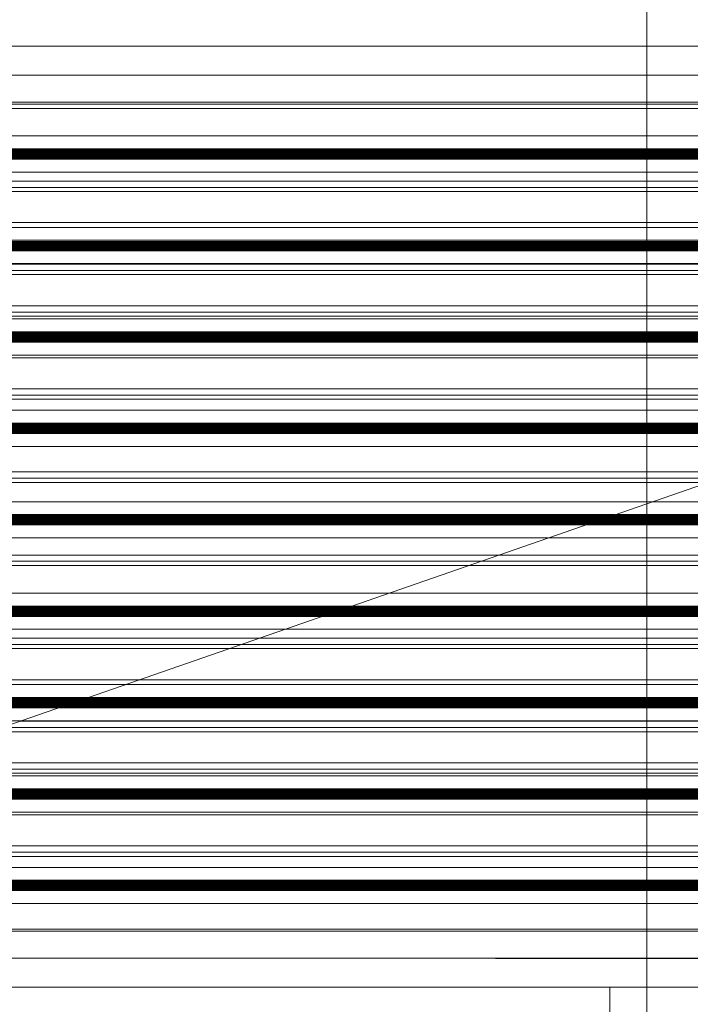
# Model space of a CAD drawing. Header units: metres. Extents: x 2.9 to 42.3, y -72.9 to -49.3.
# Tile 236 of 256: x 25.966 to 26.288, y -67.647 to -67.173. Entities that reach past the tile are written whole.
import ezdxf

# ---------------------------------------------------------------- set-up
doc = ezdxf.new("R2010")
doc.units = ezdxf.units.M
doc.linetypes.add('Oculto 1_5', pattern=[0.0022, 0.0015, -0.0007])
for name, color, linetype, lineweight in [('A-DETL', 7, 'Oculto 1_5', 18), ('A-GENM', 7, 'Continuous', 18), ('G-IMPT', 7, 'Continuous', 18), ('M-HVAC-DUCT-ANNO', 7, 'Continuous', 18)]:
    doc.layers.add(name, color=color, linetype=linetype, lineweight=lineweight)
doc.layers.add('M-HVAC-CDFF-IDEN', color=1, linetype='Continuous', lineweight=9, true_color=0xff0000)

# ---------------------------------------------------------------- blocks, each defined once
blk = doc.blocks.new('Modelos genéricos 24 - Modelos genéricos 2-6876269-2PAV')
at = {"layer": 'A-GENM', "color": 253, "true_color": 0xaaaaaa}
blk.add_line((26.26733, -67.67068), (26.26733, -61.46047), dxfattribs=at)
blk = doc.blocks.new('4 GRE - ESCOLA DE CINEMA E AUDIOVISUAL CINE REX R07_rvt-1-2PAV')
at = {"layer": 'A-GENM', "color": 253, "lineweight": 18, "true_color": 0xaaaaaa}
blk.add_blockref('Modelos genéricos 24 - Modelos genéricos 2-6876269-2PAV', (0, 0.00002), dxfattribs=at)
blk = doc.blocks.new('GRELHA AR-AG 1225x425 - TROX_AR-AG_1225x425_dxf_QMODEL_9a1ed65d_b014_438d_945c_eb9463d1be6b-830546-2PAV')
at = {"layer": 'G-IMPT', "color": 1, "true_color": 0xff0000}
for p, q in [((0.6265, 0.2265), (-0.6265, 0.2265)), ((-0.6265, 0.2265), (0.6265, 0.2265)), ((0.055, 0.2126), (-0.049, 0.2126)), ((-0.049, 0.2126), (0.055, 0.2126)), ((-0.04046, 0.2127), (-0.03721, 0.2127)), ((-0.04046, 0.2127), (-0.03721, 0.2127)), ((-0.03721, 0.2127), (-0.03397, 0.2127)), ((-0.03721, 0.2127), (-0.03397, 0.2127)), ((-0.02882, 0.2127), (-0.03162, 0.2127)), ((-0.03162, 0.2127), (-0.02882, 0.2127)), ((-0.02661, 0.2127), (-0.02882, 0.2127)), ((-0.02661, 0.2127), (-0.02882, 0.2127)), ((-0.02882, 0.2127), (-0.02564, 0.2127)), ((-0.02882, 0.2127), (-0.02665, 0.2127)), ((-0.02572, 0.2127), (-0.02665, 0.2127)), ((-0.02581, 0.2127), (-0.02661, 0.2127)), ((-0.02631, 0.2127), (-0.02661, 0.2127)), ((-0.02603, 0.2127), (-0.02631, 0.2127)), ((-0.02576, 0.2127), (-0.02603, 0.2127)), ((-0.02504, 0.2127), (-0.02581, 0.2127)), ((-0.02552, 0.2127), (-0.02576, 0.2127)), ((-0.02572, 0.2127), (-0.02549, 0.2127)), ((-0.02564, 0.2127), (-0.02158, 0.2127)), ((-0.02532, 0.2127), (-0.02552, 0.2127)), ((-0.02549, 0.2127), (-0.02529, 0.2127)), ((-0.02516, 0.2127), (-0.02532, 0.2127)), ((-0.02529, 0.2127), (-0.02514, 0.2127)), ((-0.02505, 0.2127), (-0.02516, 0.2127)), ((-0.02514, 0.2127), (-0.02504, 0.2127)), ((-0.02499, 0.2127), (-0.02505, 0.2127)), ((-0.02504, 0.2127), (-0.02499, 0.2127)), ((-0.02432, 0.2127), (-0.02504, 0.2127)), ((-0.02499, 0.2127), (-0.02499, 0.2127)), ((-0.02368, 0.2127), (-0.02432, 0.2127)), ((-0.02422, 0.2127), (-0.0236, 0.2127)), ((-0.02422, 0.2127), (-0.02158, 0.2127)), ((-0.02314, 0.2127), (-0.02368, 0.2127)), ((-0.0236, 0.2127), (-0.02307, 0.2127)), ((-0.02271, 0.2127), (-0.02314, 0.2127)), ((-0.02307, 0.2127), (-0.02266, 0.2127)), ((-0.02241, 0.2127), (-0.02271, 0.2127)), ((-0.02266, 0.2127), (-0.02238, 0.2127)), ((-0.02225, 0.2127), (-0.02241, 0.2127)), ((-0.02238, 0.2127), (-0.02224, 0.2127)), ((-0.02224, 0.2127), (-0.02225, 0.2127)), ((-0.02038, 0.2127), (-0.02051, 0.2127)), ((-0.02051, 0.2127), (-0.02038, 0.2127)), ((-0.02001, 0.2127), (-0.02038, 0.2127)), ((-0.02038, 0.2127), (-0.02001, 0.2127)), ((-0.01941, 0.2127), (-0.02001, 0.2127)), ((-0.02001, 0.2127), (-0.01941, 0.2127)), ((-0.01859, 0.2127), (-0.01941, 0.2127)), ((-0.01941, 0.2127), (-0.01859, 0.2127)), ((-0.0176, 0.2127), (-0.01859, 0.2127)), ((-0.01859, 0.2127), (-0.0176, 0.2127)), ((-0.01647, 0.2127), (-0.0176, 0.2127)), ((-0.0176, 0.2127), (-0.01647, 0.2127)), ((-0.01725, 0.2127), (-0.01731, 0.2127)), ((-0.01731, 0.2127), (-0.01725, 0.2127)), ((-0.01705, 0.2127), (-0.01725, 0.2127)), ((-0.01725, 0.2127), (-0.01705, 0.2127)), ((-0.01675, 0.2127), (-0.01705, 0.2127)), ((-0.01705, 0.2127), (-0.01675, 0.2127)), ((-0.01633, 0.2127), (-0.01675, 0.2127)), ((-0.01675, 0.2127), (-0.01633, 0.2127)), ((-0.01524, 0.2127), (-0.01647, 0.2127)), ((-0.01647, 0.2127), (-0.01524, 0.2127)), ((-0.01582, 0.2127), (-0.01633, 0.2127)), ((-0.01633, 0.2127), (-0.01582, 0.2127)), ((-0.01524, 0.2127), (-0.01582, 0.2127)), ((-0.01582, 0.2127), (-0.01524, 0.2127)), ((-0.01461, 0.2127), (-0.01524, 0.2127)), ((-0.01524, 0.2127), (-0.01396, 0.2127)), ((-0.01524, 0.2127), (-0.01461, 0.2127)), ((-0.01524, 0.2127), (-0.01396, 0.2127)), ((-0.01396, 0.2127), (-0.01461, 0.2127)), ((-0.01461, 0.2127), (-0.01396, 0.2127)), ((-0.01396, 0.2127), (-0.01331, 0.2127)), ((-0.01396, 0.2127), (-0.01268, 0.2127)), ((-0.01396, 0.2127), (-0.01331, 0.2127)), ((-0.01396, 0.2127), (-0.01268, 0.2127)), ((-0.01331, 0.2127), (-0.01268, 0.2127)), ((-0.01268, 0.2127), (-0.01331, 0.2127)), ((-0.01268, 0.2127), (-0.01145, 0.2127)), ((-0.01268, 0.2127), (-0.0121, 0.2127)), ((-0.0121, 0.2127), (-0.01268, 0.2127)), ((-0.01145, 0.2127), (-0.01268, 0.2127)), ((-0.0121, 0.2127), (-0.01159, 0.2127)), ((-0.01159, 0.2127), (-0.0121, 0.2127)), ((-0.01159, 0.2127), (-0.01117, 0.2127)), ((-0.01117, 0.2127), (-0.01159, 0.2127)), ((-0.01145, 0.2127), (-0.01032, 0.2127)), ((-0.01032, 0.2127), (-0.01145, 0.2127)), ((-0.01117, 0.2127), (-0.01087, 0.2127)), ((-0.01087, 0.2127), (-0.01117, 0.2127)), ((-0.01087, 0.2127), (-0.01067, 0.2127)), ((-0.01067, 0.2127), (-0.01087, 0.2127)), ((-0.01067, 0.2127), (-0.01061, 0.2127)), ((-0.01061, 0.2127), (-0.01067, 0.2127)), ((-0.01032, 0.2127), (-0.00933, 0.2127)), ((-0.00933, 0.2127), (-0.01032, 0.2127)), ((-0.00933, 0.2127), (-0.00851, 0.2127)), ((-0.00851, 0.2127), (-0.00933, 0.2127)), ((-0.00851, 0.2127), (-0.00791, 0.2127)), ((-0.00791, 0.2127), (-0.00851, 0.2127)), ((-0.00791, 0.2127), (-0.00754, 0.2127)), ((-0.00754, 0.2127), (-0.00791, 0.2127)), ((-0.00754, 0.2127), (-0.00741, 0.2127)), ((-0.00741, 0.2127), (-0.00754, 0.2127)), ((0.00108, 0.2127), (-0.00722, 0.2127)), ((-0.00722, 0.2127), (-0.00385, 0.2127)), ((-0.00305, 0.2127), (-0.00649, 0.2127)), ((-0.00649, 0.2127), (-0.00305, 0.2127)), ((-0.00226, 0.2127), (-0.0057, 0.2127)), ((-0.0057, 0.2127), (-0.00226, 0.2127)), ((-0.00147, 0.2127), (-0.00491, 0.2127)), ((-0.00491, 0.2127), (-0.00147, 0.2127)), ((-0.0019, 0.2127), (-0.00407, 0.2127)), ((-0.00407, 0.2127), (-0.00238, 0.2127)), ((-0.00385, 0.2127), (0.0043, 0.2127)), ((-0.0019, 0.2127), (-0.00238, 0.2127)), ((-0.00125, 0.2127), (0.00219, 0.2127)), ((-0.00125, 0.2127), (-0.00078, 0.2127)), ((0.00219, 0.2127), (-0.00078, 0.2127)), ((0.00292, 0.2127), (-0.00052, 0.2127)), ((-0.00052, 0.2127), (0.00292, 0.2127)), ((-0.00041, 0.2127), (0.0015, 0.2127)), ((-0.00041, 0.2127), (0.00007, 0.2127)), ((0.0015, 0.2127), (0.00007, 0.2127)), ((0.00371, 0.2127), (0.00027, 0.2127)), ((0.00371, 0.2127), (0.00027, 0.2127)), ((0.0045, 0.2127), (0.00106, 0.2127)), ((0.00106, 0.2127), (0.0045, 0.2127)), ((0.00108, 0.2127), (0.0043, 0.2127)), ((0.00431, 0.2127), (0.00424, 0.2127)), ((0.00424, 0.2127), (0.00431, 0.2127)), ((0.00453, 0.2127), (0.00431, 0.2127)), ((0.00431, 0.2127), (0.00453, 0.2127)), ((0.00488, 0.2127), (0.00453, 0.2127)), ((0.00453, 0.2127), (0.00488, 0.2127)), ((0.00535, 0.2127), (0.00488, 0.2127)), ((0.00488, 0.2127), (0.00535, 0.2127)), ((0.00504, 0.2127), (0.00498, 0.2127)), ((0.00498, 0.2127), (0.00504, 0.2127)), ((0.00521, 0.2127), (0.00504, 0.2127)), ((0.00504, 0.2127), (0.00521, 0.2127)), ((0.00549, 0.2127), (0.00521, 0.2127)), ((0.00521, 0.2127), (0.00549, 0.2127)), ((0.00592, 0.2127), (0.00535, 0.2127)), ((0.00535, 0.2127), (0.00592, 0.2127)), ((0.00587, 0.2127), (0.00549, 0.2127)), ((0.00549, 0.2127), (0.00587, 0.2127)), ((0.00634, 0.2127), (0.00587, 0.2127)), ((0.00587, 0.2127), (0.00634, 0.2127)), ((0.00658, 0.2127), (0.00592, 0.2127)), ((0.00592, 0.2127), (0.00658, 0.2127)), ((0.00686, 0.2127), (0.00634, 0.2127)), ((0.00634, 0.2127), (0.00686, 0.2127)), ((0.0075, 0.2127), (0.0065, 0.2127)), ((0.0065, 0.2127), (0.0075, 0.2127)), ((0.00729, 0.2127), (0.00658, 0.2127)), ((0.00658, 0.2127), (0.00729, 0.2127)), ((0.00743, 0.2127), (0.00686, 0.2127)), ((0.00686, 0.2127), (0.00743, 0.2127)), ((0.00803, 0.2127), (0.00729, 0.2127)), ((0.00729, 0.2127), (0.00803, 0.2127)), ((0.00803, 0.2127), (0.00743, 0.2127)), ((0.00743, 0.2127), (0.00803, 0.2127)), ((0.00851, 0.2127), (0.0075, 0.2127)), ((0.00859, 0.2127), (0.0075, 0.2127)), ((0.00828, 0.2127), (0.0075, 0.2127)), ((0.0075, 0.2127), (0.00865, 0.2127)), ((0.00803, 0.2127), (0.00863, 0.2127)), ((0.00803, 0.2127), (0.00877, 0.2127)), ((0.00803, 0.2127), (0.00863, 0.2127)), ((0.00803, 0.2127), (0.00877, 0.2127)), ((0.00862, 0.2127), (0.00828, 0.2127)), ((0.00851, 0.2127), (0.0083, 0.2127)), ((0.00859, 0.2127), (0.0083, 0.2127)), ((0.00869, 0.2127), (0.00851, 0.2127)), ((0.00887, 0.2127), (0.00859, 0.2127)), ((0.00862, 0.2127), (0.00877, 0.2127)), ((0.00863, 0.2127), (0.0092, 0.2127)), ((0.0092, 0.2127), (0.00863, 0.2127)), ((0.00865, 0.2127), (0.01011, 0.2127)), ((0.00882, 0.2127), (0.00869, 0.2127)), ((0.00877, 0.2127), (0.00886, 0.2127)), ((0.00877, 0.2127), (0.00948, 0.2127)), ((0.00948, 0.2127), (0.00877, 0.2127)), ((0.00888, 0.2127), (0.00882, 0.2127)), ((0.00886, 0.2127), (0.00888, 0.2127)), ((0.00913, 0.2127), (0.00887, 0.2127)), ((0.00936, 0.2127), (0.00913, 0.2127)), ((0.00916, 0.2127), (0.00939, 0.2127)), ((0.00916, 0.2127), (0.01011, 0.2127)), ((0.0092, 0.2127), (0.00972, 0.2127)), ((0.00972, 0.2127), (0.0092, 0.2127)), ((0.00955, 0.2127), (0.00936, 0.2127)), ((0.00939, 0.2127), (0.00958, 0.2127)), ((0.00948, 0.2127), (0.01014, 0.2127)), ((0.01014, 0.2127), (0.00948, 0.2127)), ((0.00971, 0.2127), (0.00955, 0.2127)), ((0.00958, 0.2127), (0.00973, 0.2127)), ((0.00981, 0.2127), (0.00971, 0.2127)), ((0.01011, 0.2127), (0.00972, 0.2127)), ((0.01019, 0.2127), (0.00972, 0.2127)), ((0.00973, 0.2127), (0.00983, 0.2127)), ((0.00987, 0.2127), (0.00981, 0.2127)), ((0.00983, 0.2127), (0.00988, 0.2127)), ((0.00988, 0.2127), (0.00987, 0.2127)), ((0.01011, 0.2127), (0.01057, 0.2127)), ((0.01014, 0.2127), (0.01071, 0.2127)), ((0.01071, 0.2127), (0.01014, 0.2127)), ((0.01057, 0.2127), (0.01019, 0.2127)), ((0.01057, 0.2127), (0.01085, 0.2127)), ((0.01085, 0.2127), (0.01057, 0.2127)), ((0.01071, 0.2127), (0.01118, 0.2127)), ((0.01118, 0.2127), (0.01071, 0.2127)), ((0.01085, 0.2127), (0.01102, 0.2127)), ((0.01102, 0.2127), (0.01085, 0.2127)), ((0.01102, 0.2127), (0.01108, 0.2127)), ((0.01108, 0.2127), (0.01102, 0.2127)), ((0.01118, 0.2127), (0.01153, 0.2127)), ((0.01153, 0.2127), (0.01118, 0.2127)), ((0.01333, 0.2127), (0.01126, 0.2127)), ((0.01333, 0.2127), (0.01126, 0.2127)), ((0.01153, 0.2127), (0.01175, 0.2127)), ((0.01175, 0.2127), (0.01153, 0.2127)), ((0.01175, 0.2127), (0.01182, 0.2127)), ((0.01182, 0.2127), (0.01175, 0.2127)), ((0.01333, 0.2127), (0.01451, 0.2127)), ((0.01333, 0.2127), (0.01452, 0.2127)), ((0.01451, 0.2127), (0.01649, 0.2127)), ((0.01452, 0.2127), (0.01649, 0.2127)), ((0.01914, 0.2127), (0.01796, 0.2127)), ((0.01914, 0.2127), (0.01796, 0.2127)), ((0.0218, 0.2127), (0.01914, 0.2127)), ((0.0218, 0.2127), (0.01914, 0.2127)), ((0.0218, 0.2127), (0.01914, 0.2127)), ((0.01914, 0.2127), (0.0218, 0.2127)), ((0.0218, 0.2127), (0.01914, 0.2127)), ((0.01914, 0.2127), (0.0218, 0.2127)), ((0.02341, 0.2127), (0.02335, 0.2127)), ((0.02335, 0.2127), (0.02341, 0.2127)), ((0.02359, 0.2127), (0.02341, 0.2127)), ((0.02341, 0.2127), (0.02359, 0.2127)), ((0.02388, 0.2127), (0.02359, 0.2127)), ((0.02359, 0.2127), (0.02388, 0.2127)), ((0.02427, 0.2127), (0.02388, 0.2127)), ((0.02388, 0.2127), (0.02427, 0.2127)), ((0.02475, 0.2127), (0.02427, 0.2127)), ((0.02427, 0.2127), (0.02475, 0.2127)), ((0.02476, 0.2127), (0.02473, 0.2127)), ((0.02473, 0.2127), (0.02476, 0.2127)), ((0.02529, 0.2127), (0.02475, 0.2127)), ((0.02475, 0.2127), (0.02529, 0.2127)), ((0.02487, 0.2127), (0.02476, 0.2127)), ((0.02476, 0.2127), (0.02487, 0.2127)), ((0.02503, 0.2127), (0.02487, 0.2127)), ((0.02487, 0.2127), (0.02503, 0.2127)), ((0.02526, 0.2127), (0.02503, 0.2127)), ((0.02503, 0.2127), (0.02526, 0.2127)), ((0.02553, 0.2127), (0.02526, 0.2127)), ((0.02526, 0.2127), (0.02553, 0.2127)), ((0.02589, 0.2127), (0.02529, 0.2127)), ((0.02529, 0.2127), (0.02589, 0.2127)), ((0.02584, 0.2127), (0.02553, 0.2127)), ((0.02553, 0.2127), (0.02584, 0.2127)), ((0.02618, 0.2127), (0.02584, 0.2127)), ((0.02584, 0.2127), (0.02618, 0.2127)), ((0.02651, 0.2127), (0.02589, 0.2127)), ((0.02589, 0.2127), (0.02651, 0.2127)), ((0.02654, 0.2127), (0.02618, 0.2127)), ((0.02618, 0.2127), (0.02654, 0.2127)), ((0.02713, 0.2127), (0.02651, 0.2127)), ((0.02651, 0.2127), (0.02713, 0.2127)), ((0.0269, 0.2127), (0.02654, 0.2127)), ((0.02654, 0.2127), (0.0269, 0.2127)), ((0.02724, 0.2127), (0.0269, 0.2127)), ((0.0269, 0.2127), (0.02724, 0.2127)), ((0.02773, 0.2127), (0.02713, 0.2127)), ((0.02713, 0.2127), (0.02773, 0.2127)), ((0.02756, 0.2127), (0.02724, 0.2127)), ((0.02724, 0.2127), (0.02756, 0.2127)), ((0.02756, 0.2127), (0.02795, 0.2127)), ((0.02756, 0.2127), (0.02795, 0.2127)), ((0.02829, 0.2127), (0.02773, 0.2127)), ((0.02773, 0.2127), (0.02829, 0.2127)), ((0.02828, 0.2127), (0.02795, 0.2127)), ((0.02828, 0.2127), (0.02795, 0.2127)), ((0.02829, 0.2127), (0.02828, 0.2127)), ((0.02829, 0.2127), (0.02828, 0.2127)), ((0.02986, 0.2127), (0.03104, 0.2127)), ((0.03104, 0.2127), (0.02986, 0.2127)), ((0.03104, 0.2127), (0.0337, 0.2127)), ((0.03104, 0.2127), (0.0337, 0.2127)), ((0.03488, 0.2127), (0.0337, 0.2127)), ((0.0337, 0.2127), (0.03488, 0.2127)), ((0.03654, 0.2127), (0.03772, 0.2127)), ((0.03772, 0.2127), (0.03654, 0.2127)), ((0.03772, 0.2127), (0.04067, 0.2127)), ((0.03772, 0.2127), (0.04067, 0.2127)), ((0.04067, 0.2127), (0.04185, 0.2127)), ((0.04185, 0.2127), (0.04067, 0.2127)), ((0.0445, 0.2127), (0.04332, 0.2127)), ((0.04332, 0.2127), (0.0445, 0.2127)), ((0.04618, 0.2127), (0.04736, 0.2127)), ((0.04736, 0.2127), (0.04618, 0.2127)), ((0.04736, 0.2127), (0.04763, 0.2127)), ((0.04736, 0.2127), (0.04763, 0.2127)), ((0.04763, 0.2127), (0.04951, 0.2127)), ((0.04763, 0.2127), (0.04951, 0.2127)), ((0.04896, 0.2127), (0.0512, 0.2127)), ((0.04896, 0.2127), (0.0512, 0.2127)), ((0.0512, 0.2127), (0.04951, 0.2127)), ((0.0512, 0.2127), (0.04951, 0.2127)), ((0.6265, -0.2265), (-0.6265, -0.2265)), ((-0.6265, -0.2265), (0.6265, -0.2265))]:
    blk.add_line(p, q, dxfattribs=at)
blk = doc.blocks.new('GRELHA AR-AG 1225x425 - TROX_AR-AG_1225x425_dxf-830545-2PAV')
blk.add_blockref('GRELHA AR-AG 1225x425 - TROX_AR-AG_1225x425_dxf_QMODEL_9a1ed65d_b014_438d_945c_eb9463d1be6b-830546-2PAV', (0, 0))
blk = doc.blocks.new('GRELHA AR-AG 1225x425 - TROX_AR-AG_1225x425_dxf_QMODEL_9a1ed65d_b014_438d_945c_eb9463d1be6b-V138-2PAV')
at = {"layer": 'A-DETL', "color": 1, "linetype": 'Continuous', "true_color": 0xff0000}
for p, q in [((-0.6265, 0.2265), (0.6265, 0.2265)), ((-0.02038, 0.2127), (-0.02051, 0.2127)), ((-0.02051, 0.2127), (-0.02038, 0.2127)), ((-0.00754, 0.2127), (-0.00741, 0.2127)), ((-0.00741, 0.2127), (-0.00754, 0.2127)), ((0.5995, 0.1995), (-0.5995, 0.1995)), ((0.572, 0.1985), (-0.5985, 0.1985)), ((0.572, 0.1985), (-0.5985, 0.1985)), ((-0.5985, 0.1985), (0.572, 0.1985)), ((-0.598, 0.18621), (0.53657, 0.18621)), ((0.51867, 0.18), (-0.599, 0.18)), ((0.599, 0.17927), (-0.599, 0.17927)), ((0.599, 0.17889), (-0.599, 0.17889)), ((0.599, 0.17846), (-0.599, 0.17846)), ((0.599, 0.17799), (-0.599, 0.17799)), ((0.599, 0.1775), (-0.599, 0.1775)), ((0.599, 0.17701), (-0.599, 0.17701)), ((0.599, 0.17654), (-0.599, 0.17654)), ((0.599, 0.17611), (-0.599, 0.17611)), ((0.599, 0.17573), (-0.599, 0.17573)), ((0.599, 0.17542), (-0.599, 0.17542)), ((0.51723, 0.1795), (-0.598, 0.1795)), ((0.599, 0.17519), (-0.599, 0.17519)), ((0.599, 0.17505), (-0.599, 0.17505)), ((0.50426, 0.175), (-0.599, 0.175)), ((0.48637, 0.16879), (-0.598, 0.16879)), ((-0.5985, 0.1635), (0.5985, 0.1635)), ((-0.5985, 0.1615), (0.46535, 0.1615)), ((0.4567, 0.1585), (-0.5985, 0.1585)), ((-0.5985, 0.1585), (0.4567, 0.1585)), ((-0.599, 0.14221), (0.40974, 0.14221)), ((-0.5985, 0.1435), (0.5985, 0.1435)), ((0.39185, 0.136), (-0.599, 0.136)), ((0.599, 0.13595), (-0.599, 0.13595)), ((0.599, 0.13581), (-0.599, 0.13581)), ((0.599, 0.13558), (-0.599, 0.13558)), ((0.599, 0.13527), (-0.599, 0.13527)), ((0.599, 0.13489), (-0.599, 0.13489)), ((0.599, 0.13446), (-0.599, 0.13446)), ((0.599, 0.13399), (-0.599, 0.13399)), ((0.599, 0.1335), (-0.599, 0.1335)), ((0.599, 0.13301), (-0.599, 0.13301)), ((0.599, 0.13254), (-0.599, 0.13254)), ((0.599, 0.13211), (-0.599, 0.13211)), ((0.599, 0.13173), (-0.599, 0.13173)), ((-0.599, 0.1315), (0.37888, 0.1315)), ((0.37744, 0.131), (-0.599, 0.131)), ((0.35954, 0.12479), (-0.599, 0.12479)), ((-0.5985, 0.1235), (0.5985, 0.1235)), ((-0.5985, 0.1215), (0.35005, 0.1215)), ((0.34141, 0.1185), (-0.5985, 0.1185)), ((-0.5985, 0.1185), (0.34141, 0.1185)), ((-0.5985, 0.1035), (0.5985, 0.1035)), ((-0.5985, 0.1015), (0.29241, 0.1015)), ((0.28376, 0.0985), (-0.5985, 0.0985)), ((-0.5985, 0.0985), (0.28376, 0.0985)), ((-0.598, 0.09821), (0.28292, 0.09821)), ((0.28322, 0.09821), (0.599, 0.09821)), ((0.26503, 0.092), (-0.599, 0.092)), ((0.599, 0.09127), (-0.599, 0.09127)), ((0.599, 0.09089), (-0.599, 0.09089)), ((0.599, 0.09046), (-0.599, 0.09046)), ((0.26358, 0.0915), (-0.598, 0.0915)), ((0.599, 0.0915), (0.26389, 0.0915)), ((0.599, 0.092), (0.26533, 0.092)), ((0.599, 0.08999), (-0.599, 0.08999)), ((0.599, 0.0895), (-0.599, 0.0895)), ((0.599, 0.08901), (-0.599, 0.08901)), ((0.599, 0.08854), (-0.599, 0.08854)), ((0.599, 0.08811), (-0.599, 0.08811)), ((0.599, 0.08773), (-0.599, 0.08773)), ((0.599, 0.08742), (-0.599, 0.08742)), ((0.599, 0.08719), (-0.599, 0.08719)), ((0.599, 0.08705), (-0.599, 0.08705)), ((0.25061, 0.087), (-0.599, 0.087)), ((0.599, 0.087), (0.25092, 0.087)), ((0.23272, 0.08079), (-0.598, 0.08079)), ((0.599, 0.08079), (0.23302, 0.08079)), ((0.22611, 0.0785), (-0.5985, 0.0785)), ((-0.5985, 0.0785), (0.22611, 0.0785)), ((0.5985, 0.0785), (0.22642, 0.0785)), ((0.22642, 0.0785), (0.5985, 0.0785)), ((-0.5985, 0.0635), (0.5985, 0.0635)), ((-0.5985, 0.0615), (0.17711, 0.0615)), ((0.16847, 0.0585), (-0.5985, 0.0585)), ((-0.5985, 0.0585), (0.16847, 0.0585)), ((0.5985, 0.0585), (0.16877, 0.0585)), ((0.16877, 0.0585), (0.5985, 0.0585)), ((0.17742, 0.0615), (0.5985, 0.0615)), ((-0.599, 0.05421), (0.1561, 0.05421)), ((0.1564, 0.05421), (0.598, 0.05421)), ((0.1382, 0.048), (-0.599, 0.048)), ((0.599, 0.04795), (-0.599, 0.04795)), ((0.599, 0.04781), (-0.599, 0.04781)), ((0.599, 0.04758), (-0.599, 0.04758)), ((0.599, 0.048), (0.1385, 0.048)), ((0.599, 0.04727), (-0.599, 0.04727)), ((0.599, 0.04689), (-0.599, 0.04689)), ((0.599, 0.04646), (-0.599, 0.04646)), ((0.599, 0.04599), (-0.599, 0.04599)), ((0.599, 0.0455), (-0.599, 0.0455)), ((0.599, 0.04501), (-0.599, 0.04501)), ((0.599, 0.04454), (-0.599, 0.04454)), ((0.599, 0.04411), (-0.599, 0.04411)), ((0.599, 0.04373), (-0.599, 0.04373)), ((-0.599, 0.0435), (0.12523, 0.0435)), ((0.12379, 0.043), (-0.599, 0.043)), ((0.599, 0.043), (0.12409, 0.043)), ((0.12553, 0.0435), (0.598, 0.0435)), ((0.1059, 0.03679), (-0.599, 0.03679)), ((0.598, 0.03679), (0.1062, 0.03679)), ((-0.5985, 0.0235), (0.5985, 0.0235)), ((-0.5985, 0.0215), (0.06182, 0.0215)), ((0.06212, 0.0215), (0.5985, 0.0215)), ((0.05317, 0.0185), (-0.5985, 0.0185)), ((-0.5985, 0.0185), (0.05317, 0.0185)), ((0.5985, 0.0185), (0.05347, 0.0185)), ((0.05347, 0.0185), (0.5985, 0.0185)), ((0.02927, 0.01021), (-0.598, 0.01021)), ((0.599, 0.01021), (0.02958, 0.01021)), ((0.01138, 0.004), (-0.599, 0.004)), ((0.599, 0.00327), (-0.599, 0.00327)), ((0.599, 0.00289), (-0.599, 0.00289)), ((0.599, 0.00246), (-0.599, 0.00246)), ((0.599, 0.00199), (-0.599, 0.00199)), ((0.599, 0.0015), (-0.599, 0.0015)), ((0.599, 0.00101), (-0.599, 0.00101)), ((0.599, 0.00054), (-0.599, 0.00054)), ((0.599, 0.00011), (-0.599, 0.00011)), ((0.00994, 0.0035), (-0.598, 0.0035)), ((0.599, 0.0035), (0.01024, 0.0035)), ((0.599, 0.004), (0.01168, 0.004)), ((0.599, -0.00027), (-0.599, -0.00027)), ((0.599, -0.00058), (-0.599, -0.00058)), ((0.599, -0.00081), (-0.599, -0.00081)), ((0.599, -0.00095), (-0.599, -0.00095)), ((-0.00303, -0.001), (-0.599, -0.001)), ((0.599, -0.001), (-0.00273, -0.001)), ((-0.02093, -0.00721), (-0.598, -0.00721)), ((0.599, -0.00721), (-0.02063, -0.00721)), ((0.5985, -0.0165), (-0.5985, -0.0165)), ((-0.05317, -0.0185), (0.5985, -0.0185)), ((0.5985, -0.0215), (-0.06182, -0.0215)), ((-0.06182, -0.0215), (0.5985, -0.0215)), ((-0.09725, -0.03379), (0.598, -0.03379)), ((0.599, -0.04005), (-0.599, -0.04005)), ((0.599, -0.04019), (-0.599, -0.04019)), ((0.599, -0.04042), (-0.599, -0.04042)), ((0.599, -0.04073), (-0.599, -0.04073)), ((0.599, -0.04111), (-0.599, -0.04111)), ((0.599, -0.04154), (-0.599, -0.04154)), ((0.599, -0.04201), (-0.599, -0.04201)), ((0.599, -0.0425), (-0.599, -0.0425)), ((0.599, -0.04), (-0.11514, -0.04)), ((0.599, -0.04299), (-0.599, -0.04299)), ((0.599, -0.04346), (-0.599, -0.04346)), ((0.599, -0.04389), (-0.599, -0.04389)), ((0.599, -0.04427), (-0.599, -0.04427)), ((0.599, -0.045), (-0.12955, -0.045)), ((-0.12811, -0.0445), (0.598, -0.0445)), ((0.598, -0.05121), (-0.14745, -0.05121)), ((-0.5985, -0.0565), (0.5985, -0.0565)), ((0.5985, -0.0615), (-0.17711, -0.0615)), ((-0.17711, -0.0615), (0.5985, -0.0615)), ((-0.16847, -0.0585), (0.5985, -0.0585)), ((-0.5985, -0.0765), (0.5985, -0.0765)), ((-0.22407, -0.07779), (0.599, -0.07779)), ((0.599, -0.08473), (-0.599, -0.08473)), ((0.599, -0.08511), (-0.599, -0.08511)), ((0.599, -0.0845), (-0.24341, -0.0845)), ((0.599, -0.084), (-0.24197, -0.084)), ((0.599, -0.08554), (-0.599, -0.08554)), ((0.599, -0.08601), (-0.599, -0.08601)), ((0.599, -0.0865), (-0.599, -0.0865)), ((0.599, -0.08699), (-0.599, -0.08699)), ((0.599, -0.08746), (-0.599, -0.08746)), ((0.599, -0.08789), (-0.599, -0.08789)), ((0.599, -0.08827), (-0.599, -0.08827)), ((0.599, -0.08858), (-0.599, -0.08858)), ((0.599, -0.08881), (-0.599, -0.08881)), ((0.599, -0.08895), (-0.599, -0.08895)), ((0.599, -0.089), (-0.25638, -0.089)), ((-0.5985, -0.0965), (0.5985, -0.0965)), ((-0.28376, -0.0985), (0.5985, -0.0985)), ((0.599, -0.09521), (-0.27427, -0.09521)), ((0.5985, -0.1015), (-0.29241, -0.1015)), ((-0.29241, -0.1015), (0.5985, -0.1015)), ((-0.5985, -0.1165), (0.5985, -0.1165)), ((-0.3509, -0.12179), (0.598, -0.12179)), ((0.5985, -0.1215), (-0.35005, -0.1215)), ((-0.35005, -0.1215), (0.5985, -0.1215)), ((-0.34141, -0.1185), (0.5985, -0.1185)), ((0.599, -0.12805), (-0.599, -0.12805)), ((0.599, -0.12819), (-0.599, -0.12819)), ((0.599, -0.12842), (-0.599, -0.12842)), ((0.599, -0.12873), (-0.599, -0.12873)), ((0.599, -0.12911), (-0.599, -0.12911)), ((0.599, -0.12954), (-0.599, -0.12954)), ((0.599, -0.13001), (-0.599, -0.13001)), ((0.599, -0.1305), (-0.599, -0.1305)), ((0.599, -0.13099), (-0.599, -0.13099)), ((0.599, -0.13146), (-0.599, -0.13146)), ((0.599, -0.13189), (-0.599, -0.13189)), ((0.599, -0.13227), (-0.599, -0.13227)), ((-0.38176, -0.1325), (0.598, -0.1325)), ((0.599, -0.128), (-0.36879, -0.128)), ((0.599, -0.133), (-0.3832, -0.133)), ((0.5985, -0.1415), (-0.4077, -0.1415)), ((-0.4077, -0.1415), (0.5985, -0.1415)), ((0.598, -0.13921), (-0.4011, -0.13921)), ((-0.5985, -0.1565), (0.5985, -0.1565)), ((-0.4567, -0.1585), (0.5985, -0.1585)), ((-0.47772, -0.16579), (0.599, -0.16579)), ((0.5985, -0.1615), (-0.46535, -0.1615)), ((-0.46535, -0.1615), (0.5985, -0.1615)), ((0.599, -0.17273), (-0.599, -0.17273)), ((0.599, -0.17311), (-0.599, -0.17311)), ((0.599, -0.17354), (-0.599, -0.17354)), ((0.599, -0.17401), (-0.599, -0.17401)), ((0.599, -0.1745), (-0.599, -0.1745)), ((0.599, -0.17499), (-0.599, -0.17499)), ((0.599, -0.1725), (-0.49705, -0.1725)), ((0.599, -0.172), (-0.49561, -0.172)), ((0.599, -0.17546), (-0.599, -0.17546)), ((0.599, -0.17589), (-0.599, -0.17589)), ((0.599, -0.17627), (-0.599, -0.17627)), ((0.599, -0.17658), (-0.599, -0.17658)), ((0.599, -0.17681), (-0.599, -0.17681)), ((0.599, -0.17695), (-0.599, -0.17695)), ((0.599, -0.177), (-0.51003, -0.177)), ((0.599, -0.18321), (-0.52792, -0.18321)), ((-0.5985, -0.1965), (0.5985, -0.1965)), ((0.5985, -0.1985), (-0.572, -0.1985)), ((-0.572, -0.1985), (0.5985, -0.1985)), ((-0.5995, -0.1995), (0.5995, -0.1995)), ((-0.6265, -0.2265), (0.6265, -0.2265))]:
    blk.add_line(p, q, dxfattribs=at)
at = {"layer": 'G-IMPT', "color": 1, "true_color": 0xff0000}
for p, q in [((0.6265, 0.2265), (-0.6265, 0.2265)), ((-0.6265, 0.2265), (0.6265, 0.2265)), ((0.055, 0.2126), (-0.049, 0.2126)), ((-0.049, 0.2126), (0.055, 0.2126)), ((-0.04046, 0.2127), (-0.03721, 0.2127)), ((-0.04046, 0.2127), (-0.03721, 0.2127)), ((-0.03721, 0.2127), (-0.03397, 0.2127)), ((-0.03721, 0.2127), (-0.03397, 0.2127)), ((-0.02882, 0.2127), (-0.03162, 0.2127)), ((-0.03162, 0.2127), (-0.02882, 0.2127)), ((-0.02661, 0.2127), (-0.02882, 0.2127)), ((-0.02661, 0.2127), (-0.02882, 0.2127)), ((-0.02882, 0.2127), (-0.02564, 0.2127)), ((-0.02882, 0.2127), (-0.02665, 0.2127)), ((-0.02572, 0.2127), (-0.02665, 0.2127)), ((-0.02581, 0.2127), (-0.02661, 0.2127)), ((-0.02631, 0.2127), (-0.02661, 0.2127)), ((-0.02603, 0.2127), (-0.02631, 0.2127)), ((-0.02576, 0.2127), (-0.02603, 0.2127)), ((-0.02504, 0.2127), (-0.02581, 0.2127)), ((-0.02552, 0.2127), (-0.02576, 0.2127)), ((-0.02572, 0.2127), (-0.02549, 0.2127)), ((-0.02564, 0.2127), (-0.02158, 0.2127)), ((-0.02532, 0.2127), (-0.02552, 0.2127)), ((-0.02549, 0.2127), (-0.02529, 0.2127)), ((-0.02516, 0.2127), (-0.02532, 0.2127)), ((-0.02529, 0.2127), (-0.02514, 0.2127)), ((-0.02505, 0.2127), (-0.02516, 0.2127)), ((-0.02514, 0.2127), (-0.02504, 0.2127)), ((-0.02499, 0.2127), (-0.02505, 0.2127)), ((-0.02504, 0.2127), (-0.02499, 0.2127)), ((-0.02432, 0.2127), (-0.02504, 0.2127)), ((-0.02499, 0.2127), (-0.02499, 0.2127)), ((-0.02368, 0.2127), (-0.02432, 0.2127)), ((-0.02422, 0.2127), (-0.0236, 0.2127)), ((-0.02422, 0.2127), (-0.02158, 0.2127)), ((-0.02314, 0.2127), (-0.02368, 0.2127)), ((-0.0236, 0.2127), (-0.02307, 0.2127)), ((-0.02271, 0.2127), (-0.02314, 0.2127)), ((-0.02307, 0.2127), (-0.02266, 0.2127)), ((-0.02241, 0.2127), (-0.02271, 0.2127)), ((-0.02266, 0.2127), (-0.02238, 0.2127)), ((-0.02225, 0.2127), (-0.02241, 0.2127)), ((-0.02238, 0.2127), (-0.02224, 0.2127)), ((-0.02224, 0.2127), (-0.02225, 0.2127)), ((-0.02038, 0.2127), (-0.02051, 0.2127)), ((-0.02051, 0.2127), (-0.02038, 0.2127)), ((-0.02001, 0.2127), (-0.02038, 0.2127)), ((-0.02038, 0.2127), (-0.02001, 0.2127)), ((-0.01941, 0.2127), (-0.02001, 0.2127)), ((-0.02001, 0.2127), (-0.01941, 0.2127)), ((-0.01859, 0.2127), (-0.01941, 0.2127)), ((-0.01941, 0.2127), (-0.01859, 0.2127)), ((-0.0176, 0.2127), (-0.01859, 0.2127)), ((-0.01859, 0.2127), (-0.0176, 0.2127)), ((-0.01647, 0.2127), (-0.0176, 0.2127)), ((-0.0176, 0.2127), (-0.01647, 0.2127)), ((-0.01725, 0.2127), (-0.01731, 0.2127)), ((-0.01731, 0.2127), (-0.01725, 0.2127)), ((-0.01705, 0.2127), (-0.01725, 0.2127)), ((-0.01725, 0.2127), (-0.01705, 0.2127)), ((-0.01675, 0.2127), (-0.01705, 0.2127)), ((-0.01705, 0.2127), (-0.01675, 0.2127)), ((-0.01633, 0.2127), (-0.01675, 0.2127)), ((-0.01675, 0.2127), (-0.01633, 0.2127)), ((-0.01524, 0.2127), (-0.01647, 0.2127)), ((-0.01647, 0.2127), (-0.01524, 0.2127)), ((-0.01582, 0.2127), (-0.01633, 0.2127)), ((-0.01633, 0.2127), (-0.01582, 0.2127)), ((-0.01524, 0.2127), (-0.01582, 0.2127)), ((-0.01582, 0.2127), (-0.01524, 0.2127)), ((-0.01461, 0.2127), (-0.01524, 0.2127)), ((-0.01524, 0.2127), (-0.01396, 0.2127)), ((-0.01524, 0.2127), (-0.01461, 0.2127)), ((-0.01524, 0.2127), (-0.01396, 0.2127)), ((-0.01396, 0.2127), (-0.01461, 0.2127)), ((-0.01461, 0.2127), (-0.01396, 0.2127)), ((-0.01396, 0.2127), (-0.01331, 0.2127)), ((-0.01396, 0.2127), (-0.01268, 0.2127)), ((-0.01396, 0.2127), (-0.01331, 0.2127)), ((-0.01396, 0.2127), (-0.01268, 0.2127)), ((-0.01331, 0.2127), (-0.01268, 0.2127)), ((-0.01268, 0.2127), (-0.01331, 0.2127)), ((-0.01268, 0.2127), (-0.01145, 0.2127)), ((-0.01268, 0.2127), (-0.0121, 0.2127)), ((-0.0121, 0.2127), (-0.01268, 0.2127)), ((-0.01145, 0.2127), (-0.01268, 0.2127)), ((-0.0121, 0.2127), (-0.01159, 0.2127)), ((-0.01159, 0.2127), (-0.0121, 0.2127)), ((-0.01159, 0.2127), (-0.01117, 0.2127)), ((-0.01117, 0.2127), (-0.01159, 0.2127)), ((-0.01145, 0.2127), (-0.01032, 0.2127)), ((-0.01032, 0.2127), (-0.01145, 0.2127)), ((-0.01117, 0.2127), (-0.01087, 0.2127)), ((-0.01087, 0.2127), (-0.01117, 0.2127)), ((-0.01087, 0.2127), (-0.01067, 0.2127)), ((-0.01067, 0.2127), (-0.01087, 0.2127)), ((-0.01067, 0.2127), (-0.01061, 0.2127)), ((-0.01061, 0.2127), (-0.01067, 0.2127)), ((-0.01032, 0.2127), (-0.00933, 0.2127)), ((-0.00933, 0.2127), (-0.01032, 0.2127)), ((-0.00933, 0.2127), (-0.00851, 0.2127)), ((-0.00851, 0.2127), (-0.00933, 0.2127)), ((-0.00851, 0.2127), (-0.00791, 0.2127)), ((-0.00791, 0.2127), (-0.00851, 0.2127)), ((-0.00791, 0.2127), (-0.00754, 0.2127)), ((-0.00754, 0.2127), (-0.00791, 0.2127)), ((-0.00754, 0.2127), (-0.00741, 0.2127)), ((-0.00741, 0.2127), (-0.00754, 0.2127)), ((0.00108, 0.2127), (-0.00722, 0.2127)), ((-0.00722, 0.2127), (-0.00385, 0.2127)), ((-0.00305, 0.2127), (-0.00649, 0.2127)), ((-0.00649, 0.2127), (-0.00305, 0.2127)), ((-0.00226, 0.2127), (-0.0057, 0.2127)), ((-0.0057, 0.2127), (-0.00226, 0.2127)), ((-0.00147, 0.2127), (-0.00491, 0.2127)), ((-0.00491, 0.2127), (-0.00147, 0.2127)), ((-0.0019, 0.2127), (-0.00407, 0.2127)), ((-0.00407, 0.2127), (-0.00238, 0.2127)), ((-0.00385, 0.2127), (0.0043, 0.2127)), ((-0.0019, 0.2127), (-0.00238, 0.2127)), ((-0.00125, 0.2127), (0.00219, 0.2127)), ((-0.00125, 0.2127), (-0.00078, 0.2127)), ((0.00219, 0.2127), (-0.00078, 0.2127)), ((0.00292, 0.2127), (-0.00052, 0.2127)), ((-0.00052, 0.2127), (0.00292, 0.2127)), ((-0.00041, 0.2127), (0.0015, 0.2127)), ((-0.00041, 0.2127), (0.00007, 0.2127)), ((0.0015, 0.2127), (0.00007, 0.2127)), ((0.00371, 0.2127), (0.00027, 0.2127)), ((0.00371, 0.2127), (0.00027, 0.2127)), ((0.0045, 0.2127), (0.00106, 0.2127)), ((0.00106, 0.2127), (0.0045, 0.2127)), ((0.00108, 0.2127), (0.0043, 0.2127)), ((0.00431, 0.2127), (0.00424, 0.2127)), ((0.00424, 0.2127), (0.00431, 0.2127)), ((0.00453, 0.2127), (0.00431, 0.2127)), ((0.00431, 0.2127), (0.00453, 0.2127)), ((0.00488, 0.2127), (0.00453, 0.2127)), ((0.00453, 0.2127), (0.00488, 0.2127)), ((0.00535, 0.2127), (0.00488, 0.2127)), ((0.00488, 0.2127), (0.00535, 0.2127)), ((0.00504, 0.2127), (0.00498, 0.2127)), ((0.00498, 0.2127), (0.00504, 0.2127)), ((0.00521, 0.2127), (0.00504, 0.2127)), ((0.00504, 0.2127), (0.00521, 0.2127)), ((0.00549, 0.2127), (0.00521, 0.2127)), ((0.00521, 0.2127), (0.00549, 0.2127)), ((0.00592, 0.2127), (0.00535, 0.2127)), ((0.00535, 0.2127), (0.00592, 0.2127)), ((0.00587, 0.2127), (0.00549, 0.2127)), ((0.00549, 0.2127), (0.00587, 0.2127)), ((0.00634, 0.2127), (0.00587, 0.2127)), ((0.00587, 0.2127), (0.00634, 0.2127)), ((0.00658, 0.2127), (0.00592, 0.2127)), ((0.00592, 0.2127), (0.00658, 0.2127)), ((0.00686, 0.2127), (0.00634, 0.2127)), ((0.00634, 0.2127), (0.00686, 0.2127)), ((0.0075, 0.2127), (0.0065, 0.2127)), ((0.0065, 0.2127), (0.0075, 0.2127)), ((0.00729, 0.2127), (0.00658, 0.2127)), ((0.00658, 0.2127), (0.00729, 0.2127)), ((0.00743, 0.2127), (0.00686, 0.2127)), ((0.00686, 0.2127), (0.00743, 0.2127)), ((0.00803, 0.2127), (0.00729, 0.2127)), ((0.00729, 0.2127), (0.00803, 0.2127)), ((0.00803, 0.2127), (0.00743, 0.2127)), ((0.00743, 0.2127), (0.00803, 0.2127)), ((0.00851, 0.2127), (0.0075, 0.2127)), ((0.00859, 0.2127), (0.0075, 0.2127)), ((0.00828, 0.2127), (0.0075, 0.2127)), ((0.0075, 0.2127), (0.00865, 0.2127)), ((0.00803, 0.2127), (0.00863, 0.2127)), ((0.00803, 0.2127), (0.00877, 0.2127)), ((0.00803, 0.2127), (0.00863, 0.2127)), ((0.00803, 0.2127), (0.00877, 0.2127)), ((0.00862, 0.2127), (0.00828, 0.2127)), ((0.00851, 0.2127), (0.0083, 0.2127)), ((0.00859, 0.2127), (0.0083, 0.2127)), ((0.00869, 0.2127), (0.00851, 0.2127)), ((0.00887, 0.2127), (0.00859, 0.2127)), ((0.00862, 0.2127), (0.00877, 0.2127)), ((0.00863, 0.2127), (0.0092, 0.2127)), ((0.0092, 0.2127), (0.00863, 0.2127)), ((0.00865, 0.2127), (0.01011, 0.2127)), ((0.00882, 0.2127), (0.00869, 0.2127)), ((0.00877, 0.2127), (0.00886, 0.2127)), ((0.00877, 0.2127), (0.00948, 0.2127)), ((0.00948, 0.2127), (0.00877, 0.2127)), ((0.00888, 0.2127), (0.00882, 0.2127)), ((0.00886, 0.2127), (0.00888, 0.2127)), ((0.00913, 0.2127), (0.00887, 0.2127)), ((0.00936, 0.2127), (0.00913, 0.2127)), ((0.00916, 0.2127), (0.00939, 0.2127)), ((0.00916, 0.2127), (0.01011, 0.2127)), ((0.0092, 0.2127), (0.00972, 0.2127)), ((0.00972, 0.2127), (0.0092, 0.2127)), ((0.00955, 0.2127), (0.00936, 0.2127)), ((0.00939, 0.2127), (0.00958, 0.2127)), ((0.00948, 0.2127), (0.01014, 0.2127)), ((0.01014, 0.2127), (0.00948, 0.2127)), ((0.00971, 0.2127), (0.00955, 0.2127)), ((0.00958, 0.2127), (0.00973, 0.2127)), ((0.00981, 0.2127), (0.00971, 0.2127)), ((0.01011, 0.2127), (0.00972, 0.2127)), ((0.01019, 0.2127), (0.00972, 0.2127)), ((0.00973, 0.2127), (0.00983, 0.2127)), ((0.00987, 0.2127), (0.00981, 0.2127)), ((0.00983, 0.2127), (0.00988, 0.2127)), ((0.00988, 0.2127), (0.00987, 0.2127)), ((0.01011, 0.2127), (0.01057, 0.2127)), ((0.01014, 0.2127), (0.01071, 0.2127)), ((0.01071, 0.2127), (0.01014, 0.2127)), ((0.01057, 0.2127), (0.01019, 0.2127)), ((0.01057, 0.2127), (0.01085, 0.2127)), ((0.01085, 0.2127), (0.01057, 0.2127)), ((0.01071, 0.2127), (0.01118, 0.2127)), ((0.01118, 0.2127), (0.01071, 0.2127)), ((0.01085, 0.2127), (0.01102, 0.2127)), ((0.01102, 0.2127), (0.01085, 0.2127)), ((0.01102, 0.2127), (0.01108, 0.2127)), ((0.01108, 0.2127), (0.01102, 0.2127)), ((0.01118, 0.2127), (0.01153, 0.2127)), ((0.01153, 0.2127), (0.01118, 0.2127)), ((0.01333, 0.2127), (0.01126, 0.2127)), ((0.01333, 0.2127), (0.01126, 0.2127)), ((0.01153, 0.2127), (0.01175, 0.2127)), ((0.01175, 0.2127), (0.01153, 0.2127)), ((0.01175, 0.2127), (0.01182, 0.2127)), ((0.01182, 0.2127), (0.01175, 0.2127)), ((0.01333, 0.2127), (0.01451, 0.2127)), ((0.01333, 0.2127), (0.01452, 0.2127)), ((0.01451, 0.2127), (0.01649, 0.2127)), ((0.01452, 0.2127), (0.01649, 0.2127)), ((0.01914, 0.2127), (0.01796, 0.2127)), ((0.01914, 0.2127), (0.01796, 0.2127)), ((0.0218, 0.2127), (0.01914, 0.2127)), ((0.0218, 0.2127), (0.01914, 0.2127)), ((0.0218, 0.2127), (0.01914, 0.2127)), ((0.01914, 0.2127), (0.0218, 0.2127)), ((0.0218, 0.2127), (0.01914, 0.2127)), ((0.01914, 0.2127), (0.0218, 0.2127)), ((0.02341, 0.2127), (0.02335, 0.2127)), ((0.02335, 0.2127), (0.02341, 0.2127)), ((0.02359, 0.2127), (0.02341, 0.2127)), ((0.02341, 0.2127), (0.02359, 0.2127)), ((0.02388, 0.2127), (0.02359, 0.2127)), ((0.02359, 0.2127), (0.02388, 0.2127)), ((0.02427, 0.2127), (0.02388, 0.2127)), ((0.02388, 0.2127), (0.02427, 0.2127)), ((0.02475, 0.2127), (0.02427, 0.2127)), ((0.02427, 0.2127), (0.02475, 0.2127)), ((0.02476, 0.2127), (0.02473, 0.2127)), ((0.02473, 0.2127), (0.02476, 0.2127)), ((0.02529, 0.2127), (0.02475, 0.2127)), ((0.02475, 0.2127), (0.02529, 0.2127)), ((0.02487, 0.2127), (0.02476, 0.2127)), ((0.02476, 0.2127), (0.02487, 0.2127)), ((0.02503, 0.2127), (0.02487, 0.2127)), ((0.02487, 0.2127), (0.02503, 0.2127)), ((0.02526, 0.2127), (0.02503, 0.2127)), ((0.02503, 0.2127), (0.02526, 0.2127)), ((0.02553, 0.2127), (0.02526, 0.2127)), ((0.02526, 0.2127), (0.02553, 0.2127)), ((0.02589, 0.2127), (0.02529, 0.2127)), ((0.02529, 0.2127), (0.02589, 0.2127)), ((0.02584, 0.2127), (0.02553, 0.2127)), ((0.02553, 0.2127), (0.02584, 0.2127)), ((0.02618, 0.2127), (0.02584, 0.2127)), ((0.02584, 0.2127), (0.02618, 0.2127)), ((0.02651, 0.2127), (0.02589, 0.2127)), ((0.02589, 0.2127), (0.02651, 0.2127)), ((0.02654, 0.2127), (0.02618, 0.2127)), ((0.02618, 0.2127), (0.02654, 0.2127)), ((0.02713, 0.2127), (0.02651, 0.2127)), ((0.02651, 0.2127), (0.02713, 0.2127)), ((0.0269, 0.2127), (0.02654, 0.2127)), ((0.02654, 0.2127), (0.0269, 0.2127)), ((0.02724, 0.2127), (0.0269, 0.2127)), ((0.0269, 0.2127), (0.02724, 0.2127)), ((0.02773, 0.2127), (0.02713, 0.2127)), ((0.02713, 0.2127), (0.02773, 0.2127)), ((0.02756, 0.2127), (0.02724, 0.2127)), ((0.02724, 0.2127), (0.02756, 0.2127)), ((0.02756, 0.2127), (0.02795, 0.2127)), ((0.02756, 0.2127), (0.02795, 0.2127)), ((0.02829, 0.2127), (0.02773, 0.2127)), ((0.02773, 0.2127), (0.02829, 0.2127)), ((0.02828, 0.2127), (0.02795, 0.2127)), ((0.02828, 0.2127), (0.02795, 0.2127)), ((0.02829, 0.2127), (0.02828, 0.2127)), ((0.02829, 0.2127), (0.02828, 0.2127)), ((0.02986, 0.2127), (0.03104, 0.2127)), ((0.03104, 0.2127), (0.02986, 0.2127)), ((0.03104, 0.2127), (0.0337, 0.2127)), ((0.03104, 0.2127), (0.0337, 0.2127)), ((0.03488, 0.2127), (0.0337, 0.2127)), ((0.0337, 0.2127), (0.03488, 0.2127)), ((0.03654, 0.2127), (0.03772, 0.2127)), ((0.03772, 0.2127), (0.03654, 0.2127)), ((0.03772, 0.2127), (0.04067, 0.2127)), ((0.03772, 0.2127), (0.04067, 0.2127)), ((0.04067, 0.2127), (0.04185, 0.2127)), ((0.04185, 0.2127), (0.04067, 0.2127)), ((0.0445, 0.2127), (0.04332, 0.2127)), ((0.04332, 0.2127), (0.0445, 0.2127)), ((0.04618, 0.2127), (0.04736, 0.2127)), ((0.04736, 0.2127), (0.04618, 0.2127)), ((0.04736, 0.2127), (0.04763, 0.2127)), ((0.04736, 0.2127), (0.04763, 0.2127)), ((0.04763, 0.2127), (0.04951, 0.2127)), ((0.04763, 0.2127), (0.04951, 0.2127)), ((0.04896, 0.2127), (0.0512, 0.2127)), ((0.04896, 0.2127), (0.0512, 0.2127)), ((0.0512, 0.2127), (0.04951, 0.2127)), ((0.0512, 0.2127), (0.04951, 0.2127)), ((0.6265, -0.2265), (-0.6265, -0.2265)), ((-0.6265, -0.2265), (0.6265, -0.2265))]:
    blk.add_line(p, q, dxfattribs=at)
blk = doc.blocks.new('GRELHA AR-AG 1225x425 - TROX_AR-AG_1225x425_dxf-V143-2PAV')
for name in ['GRELHA AR-AG 1225x425 - TROX_AR-AG_1225x425_dxf_QMODEL_9a1ed65d_b014_438d_945c_eb9463d1be6b-830546-2PAV', 'GRELHA AR-AG 1225x425 - TROX_AR-AG_1225x425_dxf_QMODEL_9a1ed65d_b014_438d_945c_eb9463d1be6b-V138-2PAV']:
    blk.add_blockref(name, (0, 0))
blk = doc.blocks.new('GRELHA AR-AG 1225x425 - GRELHA AR-AG 1225x425-V144-2PAV')
for name in ['GRELHA AR-AG 1225x425 - TROX_AR-AG_1225x425_dxf-830545-2PAV', 'GRELHA AR-AG 1225x425 - TROX_AR-AG_1225x425_dxf-V143-2PAV']:
    blk.add_blockref(name, (0, 0))

msp = doc.modelspace()

# ---------------------------------------------------------------- linework, layer by layer
at = {"layer": 'M-HVAC-CDFF-IDEN'}
msp.add_line((26.24952, -67.63844), (26.24952, -68.01344), dxfattribs=at)
at = {"layer": 'M-HVAC-DUCT-ANNO', "color": 5, "true_color": 0x0000ff}
for p, q in [((25.63702, -67.19944), (26.86202, -67.19944)), ((25.63702, -67.62444), (26.86202, -67.19944)), ((26.86202, -67.62444), (25.63702, -67.62444))]:
    msp.add_line(p, q, dxfattribs=at)

# ---------------------------------------------------------------- block references
at = {"lineweight": 5}
msp.add_blockref('4 GRE - ESCOLA DE CINEMA E AUDIOVISUAL CINE REX R07_rvt-1-2PAV', (0, 0), dxfattribs=at)
at = {"layer": 'A-DETL', "color": 1, "linetype": 'Continuous', "true_color": 0xff0000, "rotation": 180}
msp.add_blockref('GRELHA AR-AG 1225x425 - GRELHA AR-AG 1225x425-V144-2PAV', (26.24952, -67.41194), dxfattribs=at)

doc.saveas('drawing.dxf')
